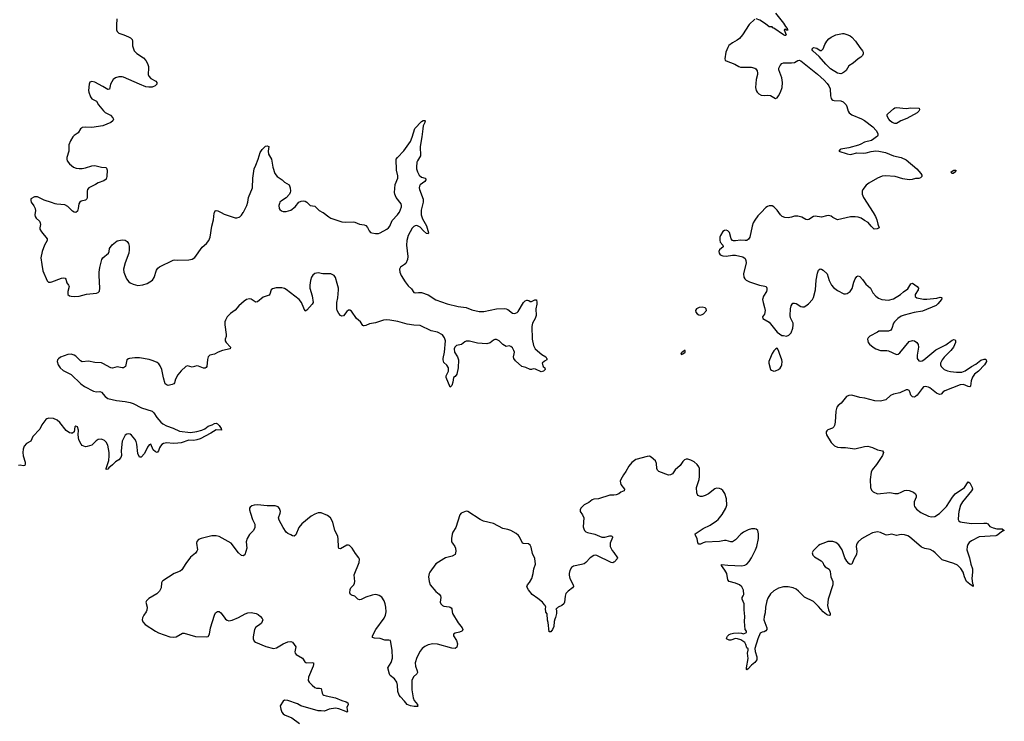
# Model space of a CAD drawing. Header units: inches. Extents: x 1682510 to 1839368, y 640758 to 791543.
# Tile 181 of 186: x 1812545 to 1824903, y 753617 to 762419. Entities that reach past the tile are written whole.
import ezdxf

# ---------------------------------------------------------------- set-up
doc = ezdxf.new("R2010")
doc.units = ezdxf.units.IN
doc.header["$MEASUREMENT"] = 0
for name, color, linetype in [('B8715', 7, 'Continuous'), ('B8716', 7, 'Continuous'), ('B8725', 7, 'Continuous'), ('B8726', 7, 'Continuous')]:
    doc.layers.add(name, color=color, linetype=linetype)

msp = doc.modelspace()

# ---------------------------------------------------------------- linework, layer by layer
at = {"layer": 'B8715', "color": 6}
for points, elevation in [([(1817585, 760000), (1817585, 759970), (1817602, 759922), (1817652, 759832), (1817674, 759746), (1817670, 759733), (1817650, 759738), (1817612, 759770), (1817570, 759816), (1817530, 759836), (1817510, 759835), (1817490, 759826), (1817470, 759802), (1817420, 759710), (1817405, 759650), (1817400, 759590), (1817418, 759450), (1817412, 759410), (1817390, 759362), (1817374, 759346), (1817326, 759314), (1817312, 759290), (1817317, 759250), (1817333, 759210), (1817382, 759130), (1817421, 759081), (1817463, 759043), (1817490, 758998), (1817510, 758992), (1817550, 758997), (1817590, 758995), (1817670, 758966), (1817770, 758904), (1817910, 758854), (1818050, 758820), (1818150, 758809), (1818220, 758780), (1818310, 758758), (1818370, 758759), (1818530, 758792), (1818630, 758796), (1818650, 758793), (1818670, 758784), (1818730, 758739), (1818750, 758733), (1818770, 758736), (1818790, 758747), (1818801, 758759), (1818870, 758870), (1818890, 758891), (1818910, 758901), (1818920, 758900), (1818935, 758895), (1818950, 758882), (1818970, 758885), (1819010, 758906), (1819030, 758905), (1819037, 758870), (1819036, 758850), (1819022, 758790), (1819026, 758710), (1819013, 758670), (1818982, 758610), (1818973, 758570), (1818976, 758410), (1818992, 758332), (1819016, 758290), (1819098, 758218), (1819147, 758190), (1819155, 758175), (1819163, 758170), (1819162, 758150), (1819130, 758137), (1819101, 758110), (1819115, 758070), (1819135, 758050), (1819141, 758030), (1819118, 758010), (1819090, 758003), (1819017, 758037), (1818990, 758039), (1818970, 758032), (1818950, 758032), (1818896, 758056), (1818849, 758069), (1818770, 758139), (1818747, 758170), (1818743, 758190), (1818753, 758227), (1818754, 758250), (1818748, 758270), (1818730, 758301), (1818710, 758318), (1818690, 758327), (1818650, 758318), (1818610, 758343), (1818561, 758390), (1818530, 758407), (1818510, 758408), (1818490, 758398), (1818450, 758366), (1818410, 758353), (1818290, 758363), (1818190, 758387), (1818150, 758386), (1818130, 758377), (1818090, 758346), (1818029, 758331), (1818008, 758312), (1817999, 758290), (1818003, 758250), (1818038, 758190), (1818052, 758152), (1818050, 758050), (1818030, 757974), (1818010, 757945), (1817990, 757929), (1817983, 757870), (1817970, 757829), (1817950, 757808), (1817897, 757930), (1817899, 757950), (1817926, 758010), (1817927, 758050), (1817907, 758087), (1817870, 758120), (1817859, 758150), (1817859, 758170), (1817875, 758250), (1817891, 758390), (1817878, 758430), (1817850, 758464), (1817790, 758501), (1817710, 758517), (1817570, 758581), (1817490, 758586), (1817410, 758599), (1817290, 758634), (1817190, 758651), (1817150, 758654), (1817110, 758650), (1817010, 758618), (1816937, 758603), (1816890, 758583), (1816870, 758578), (1816860, 758580), (1816850, 758584), (1816822, 758630), (1816772, 758672), (1816710, 758761), (1816690, 758776), (1816670, 758776), (1816650, 758759), (1816610, 758705), (1816590, 758701), (1816570, 758709), (1816550, 758733), (1816530, 758769), (1816525, 758790), (1816526, 758870), (1816538, 758930), (1816548, 759032), (1816547, 759050), (1816528, 759108), (1816510, 759186), (1816490, 759211), (1816450, 759233), (1816350, 759231), (1816290, 759243), (1816250, 759234), (1816225, 759215), (1816209, 759191), (1816193, 759147), (1816185, 759090), (1816187, 759050), (1816216, 758956), (1816227, 758873), (1816218, 758850), (1816150, 758774), (1816130, 758762), (1816110, 758800), (1816083, 758870), (1816051, 758911), (1815890, 759035), (1815870, 759046), (1815836, 759056), (1815763, 759057), (1815716, 759044), (1815703, 759030), (1815686, 758974), (1815678, 758962), (1815600, 758940), (1815530, 758879), (1815510, 758875), (1815499, 758879), (1815450, 758913), (1815430, 758916), (1815390, 758907), (1815364, 758890), (1815296, 758830), (1815250, 758777), (1815190, 758733), (1815150, 758690), (1815127, 758650), (1815121, 758630), (1815118, 758590), (1815137, 758470), (1815135, 758445), (1815124, 758410), (1815126, 758390), (1815138, 758370), (1815190, 758310), (1815187, 758290), (1815090, 758269), (1815036, 758250), (1814990, 758225), (1814930, 758210), (1814910, 758189), (1814902, 758158), (1814892, 758070), (1814884, 758056), (1814873, 758047), (1814850, 758048), (1814790, 758073), (1814770, 758075), (1814710, 758062), (1814650, 758076), (1814630, 758068), (1814570, 758012), (1814530, 757964), (1814502, 757910), (1814490, 757865), (1814479, 757850), (1814459, 757841), (1814410, 757832), (1814394, 757834), (1814372, 757850), (1814350, 757927), (1814331, 758030), (1814310, 758076), (1814290, 758103), (1814270, 758119), (1814221, 758141), (1814170, 758158), (1814050, 758177), (1813990, 758177), (1813924, 758170), (1813910, 758165), (1813890, 758150), (1813872, 758070), (1813850, 758051), (1813830, 758051), (1813790, 758062), (1813770, 758063), (1813710, 758046), (1813690, 758051), (1813590, 758108), (1813570, 758115), (1813490, 758119), (1813410, 758135), (1813330, 758129), (1813310, 758139), (1813250, 758199), (1813230, 758211), (1813190, 758224), (1813150, 758221), (1813056, 758184), (1813034, 758166), (1813020, 758150), (1813015, 758130), (1813026, 758090), (1813052, 758050), (1813090, 758019), (1813190, 757968), (1813314, 757850), (1813358, 757818), (1813470, 757759), (1813509, 757751), (1813550, 757753), (1813570, 757745), (1813616, 757690), (1813650, 757668), (1813760, 757640), (1813869, 757629), (1813930, 757617), (1813970, 757604), (1814073, 757550), (1814207, 757507), (1814228, 757488), (1814268, 757430), (1814317, 757370), (1814341, 757350), (1814386, 757326), (1814470, 757295), (1814550, 757258), (1814690, 757242), (1814770, 757252), (1814831, 757269), (1814870, 757287), (1814910, 757318), (1814962, 757338), (1814990, 757355), (1815010, 757357), (1815026, 757350), (1815047, 757330), (1815072, 757290), (1815076, 757270), (1815010, 757272), (1814944, 757230), (1814810, 757162), (1814770, 757148), (1814730, 757141), (1814670, 757143), (1814570, 757112), (1814530, 757106), (1814470, 757102), (1814390, 757110), (1814350, 757101), (1814330, 757090), (1814313, 757070), (1814300, 757050), (1814288, 757012), (1814270, 756991), (1814250, 756997), (1814222, 757022), (1814190, 757093), (1814170, 757085), (1814150, 757056), (1814110, 756975), (1814070, 756930), (1814050, 756932), (1814030, 756977), (1814016, 757096), (1814006, 757126), (1813990, 757156), (1813950, 757205), (1813930, 757219), (1813910, 757224), (1813890, 757220), (1813870, 757205), (1813859, 757190), (1813833, 757130), (1813820, 757010), (1813821, 756950), (1813814, 756926), (1813790, 756899), (1813746, 756874), (1813710, 756834), (1813663, 756797), (1813650, 756779), (1813630, 756778), (1813629, 756790), (1813657, 756863), (1813663, 756890), (1813669, 756949), (1813667, 756990), (1813650, 757083), (1813630, 757120), (1813610, 757140), (1813570, 757155), (1813530, 757151), (1813506, 757134), (1813450, 757082), (1813390, 757064), (1813370, 757062), (1813350, 757067), (1813330, 757079), (1813315, 757095), (1813287, 757150), (1813279, 757210), (1813285, 757270), (1813270, 757312), (1813250, 757318), (1813239, 757310), (1813230, 757250), (1813210, 757230), (1813190, 757230), (1813170, 757236), (1813130, 757265), (1813050, 757365), (1813016, 757396), (1812970, 757417), (1812910, 757420), (1812887, 757413), (1812875, 757405), (1812825, 757335), (1812796, 757284), (1812709, 757190), (1812684, 757130), (1812630, 757101), (1812601, 757070), (1812587, 757033), (1812583, 756990), (1812590, 756948), (1812612, 756870), (1812614, 756846), (1812610, 756827), (1812590, 756823), (1812550, 756830), (1812530, 756828)], 600), ([(1812739, 760000), (1812736, 759970), (1812740, 759950), (1812752, 759931), (1812793, 759890), (1812804, 759870), (1812806, 759850), (1812797, 759810), (1812799, 759790), (1812818, 759758), (1812890, 759670), (1812892, 759650), (1812858, 759590), (1812828, 759512), (1812810, 759430), (1812825, 759350), (1812834, 759270), (1812890, 759144), (1812907, 759127), (1812930, 759125), (1812949, 759130), (1813070, 759177), (1813100, 759180), (1813117, 759177), (1813125, 759165), (1813136, 759116), (1813159, 759090), (1813165, 759070), (1813149, 759010), (1813150, 758970), (1813170, 758957), (1813190, 758950), (1813230, 758948), (1813290, 758951), (1813385, 758975), (1813510, 758988), (1813530, 758998), (1813545, 759015), (1813553, 759050), (1813541, 759210), (1813542, 759250), (1813551, 759310), (1813578, 759410), (1813590, 759431), (1813658, 759490), (1813667, 759510), (1813674, 759550), (1813704, 759596), (1813770, 759643), (1813790, 759651), (1813830, 759659), (1813870, 759652), (1813895, 759635), (1813910, 759611), (1813918, 759578), (1813920, 759530), (1813915, 759490), (1813871, 759370), (1813850, 759290), (1813853, 759250), (1813885, 759170), (1813915, 759130), (1813930, 759118), (1813970, 759100), (1814030, 759086), (1814090, 759092), (1814146, 759110), (1814210, 759150), (1814235, 759185), (1814263, 759277), (1814279, 759301), (1814301, 759319), (1814470, 759401), (1814490, 759405), (1814530, 759401), (1814670, 759405), (1814710, 759415), (1814744, 759436), (1814836, 759564), (1814890, 759610), (1814919, 759650), (1814934, 759690), (1814958, 759830), (1814977, 759910), (1814988, 759992), (1814991, 760000)], 600), ([(1815072, 760000), (1815110, 759980), (1815250, 759934), (1815270, 759932), (1815298, 759942), (1815310, 759948), (1815330, 759968), (1815352, 760000)], 600), ([(1816353, 760000), (1816424, 759944), (1816450, 759929), (1816590, 759883), (1816630, 759879), (1816730, 759882), (1816750, 759878), (1816810, 759853), (1816870, 759845), (1816890, 759838), (1816910, 759814), (1816932, 759770), (1816950, 759750), (1816965, 759745), (1817010, 759736), (1817050, 759738), (1817070, 759744), (1817152, 759790), (1817173, 759807), (1817189, 759830), (1817220, 759900), (1817287, 759970), (1817308, 760000)], 600), ([(1820000, 756456), (1819950, 756454), (1819810, 756410), (1819750, 756405), (1819730, 756396), (1819690, 756362), (1819630, 756335), (1819587, 756290), (1819578, 756270), (1819580, 756250), (1819610, 756206), (1819625, 756170), (1819618, 756058), (1819624, 756030), (1819633, 756013), (1819650, 755996), (1819670, 755986), (1819764, 755964), (1819850, 755928), (1819890, 755928), (1819950, 755943), (1819970, 755943), (1819978, 755938), (1819985, 755930), (1819984, 755924), (1819957, 755850), (1819957, 755810), (1819980, 755760), (1820000, 755734)], 700), ([(1820000, 755612), (1819990, 755605), (1819970, 755608), (1819790, 755697), (1819770, 755700), (1819750, 755697), (1819704, 755670), (1819652, 755610), (1819630, 755594), (1819597, 755583), (1819497, 755563), (1819472, 755548), (1819448, 755510), (1819440, 755470), (1819441, 755450), (1819450, 755410), (1819492, 755330), (1819495, 755310), (1819485, 755290), (1819430, 755250), (1819401, 755219), (1819391, 755189), (1819382, 755110), (1819373, 755090), (1819350, 755072), (1819305, 755050), (1819290, 755035), (1819274, 755030), (1819282, 755010), (1819281, 754970), (1819270, 754918), (1819260, 754900), (1819252, 754868), (1819250, 754808), (1819233, 754770), (1819210, 754739), (1819190, 754738), (1819177, 754857), (1819170, 754886), (1819165, 754965), (1819150, 754988), (1819146, 755034), (1819149, 755049), (1819142, 755070), (1819130, 755079), (1819107, 755110), (1819050, 755158), (1818977, 755210), (1818930, 755268), (1818910, 755306), (1818920, 755330), (1818943, 755357), (1818973, 755410), (1818990, 755470), (1818996, 755530), (1819017, 755590), (1819010, 755658), (1818983, 755723), (1818963, 755803), (1818950, 755828), (1818930, 755842), (1818870, 755847), (1818854, 755854), (1818820, 755930), (1818805, 755950), (1818775, 755975), (1818711, 756011), (1818670, 756025), (1818610, 756036), (1818490, 756098), (1818367, 756127), (1818323, 756150), (1818170, 756251), (1818150, 756253), (1818087, 756230), (1818070, 756209), (1818018, 756050), (1817980, 755990), (1817974, 755966), (1817966, 755910), (1817966, 755870), (1817976, 755850), (1818008, 755810), (1818016, 755790), (1818019, 755750), (1818010, 755710), (1817973, 755687), (1817890, 755666), (1817870, 755656), (1817770, 755594), (1817694, 755490), (1817685, 755470), (1817678, 755430), (1817683, 755370), (1817698, 755330), (1817770, 755246), (1817811, 755211), (1817827, 755190), (1817831, 755169), (1817821, 755110), (1817830, 755090), (1817850, 755070), (1817870, 755061), (1817934, 755054), (1817949, 755049), (1817960, 755040), (1817967, 755027), (1817971, 754990), (1817979, 754970), (1818050, 754854), (1818098, 754790), (1818105, 754770), (1818098, 754750), (1818093, 754747), (1818065, 754735), (1818010, 754724), (1817988, 754710), (1817990, 754690), (1818027, 754630), (1818039, 754590), (1818031, 754549), (1818010, 754531), (1817970, 754534), (1817790, 754585), (1817732, 754588), (1817670, 754576), (1817630, 754556), (1817595, 754530), (1817570, 754496), (1817530, 754416), (1817510, 754350), (1817511, 754310), (1817533, 754250), (1817536, 754230), (1817528, 754212), (1817486, 754174), (1817467, 754130), (1817467, 754010), (1817485, 753910), (1817497, 753877), (1817536, 753830), (1817539, 753819), (1817546, 753810), (1817536, 753804), (1817496, 753804), (1817450, 753813), (1817408, 753828), (1817376, 753870), (1817323, 753923), (1817307, 753947), (1817291, 753990), (1817288, 754070), (1817277, 754110), (1817250, 754148), (1817196, 754190), (1817185, 754210), (1817167, 754290), (1817206, 754354), (1817224, 754410), (1817218, 754510), (1817197, 754630), (1817177, 754637), (1817130, 754634), (1817070, 754655), (1817000, 754660), (1816973, 754670), (1816975, 754690), (1817013, 754770), (1817118, 754910), (1817138, 754950), (1817143, 754990), (1817139, 755050), (1817132, 755092), (1817118, 755130), (1817090, 755174), (1817057, 755197), (1817030, 755205), (1817008, 755208), (1816970, 755201), (1816890, 755174), (1816830, 755144), (1816810, 755141), (1816790, 755150), (1816750, 755188), (1816710, 755198), (1816696, 755210), (1816690, 755230), (1816692, 755270), (1816700, 755290), (1816738, 755330), (1816746, 755350), (1816750, 755370), (1816745, 755455), (1816805, 755610), (1816812, 755650), (1816803, 755670), (1816761, 755721), (1816720, 755790), (1816683, 755823), (1816670, 755829), (1816650, 755826), (1816570, 755779), (1816550, 755785), (1816546, 755806), (1816544, 755904), (1816538, 755938), (1816502, 756010), (1816474, 756114), (1816444, 756170), (1816410, 756201), (1816330, 756231), (1816290, 756232), (1816250, 756217), (1816202, 756190), (1816087, 756093), (1816050, 756050), (1816010, 755955), (1815990, 755939), (1815970, 755942), (1815950, 755956), (1815910, 755973), (1815890, 755989), (1815850, 756050), (1815800, 756140), (1815795, 756170), (1815815, 756230), (1815817, 756250), (1815808, 756288), (1815790, 756308), (1815750, 756319), (1815650, 756319), (1815528, 756332), (1815490, 756330), (1815459, 756321), (1815436, 756304), (1815430, 756290), (1815430, 756270), (1815440, 756230), (1815468, 756150), (1815496, 756090), (1815498, 756050), (1815478, 756010), (1815430, 755959), (1815399, 755910), (1815389, 755870), (1815398, 755790), (1815370, 755706), (1815350, 755692), (1815330, 755697), (1815293, 755730), (1815200, 755850), (1815050, 755935), (1815010, 755945), (1814957, 755943), (1814821, 755910), (1814790, 755896), (1814769, 755871), (1814763, 755850), (1814776, 755770), (1814769, 755750), (1814750, 755728), (1814690, 755677), (1814630, 755598), (1814582, 755518), (1814559, 755501), (1814485, 755470), (1814341, 755379), (1814332, 755370), (1814326, 755354), (1814319, 755290), (1814301, 755250), (1814265, 755215), (1814164, 755156), (1814135, 755130), (1814130, 755110), (1814144, 755050), (1814142, 755010), (1814134, 754990), (1814102, 754950), (1814085, 754915), (1814083, 754890), (1814090, 754864), (1814118, 754830), (1814250, 754746), (1814288, 754728), (1814430, 754679), (1814470, 754673), (1814510, 754676), (1814590, 754722), (1814610, 754724), (1814750, 754681), (1814890, 754675), (1814910, 754682), (1814928, 754710), (1814939, 754790), (1814990, 754950), (1815003, 754977), (1815026, 754994), (1815050, 754994), (1815070, 754980), (1815110, 754922), (1815130, 754900), (1815150, 754886), (1815170, 754878), (1815210, 754886), (1815290, 754919), (1815375, 754965), (1815410, 754979), (1815450, 754983), (1815513, 754970), (1815537, 754957), (1815568, 754930), (1815589, 754909), (1815596, 754890), (1815579, 754850), (1815554, 754826), (1815510, 754798), (1815494, 754770), (1815475, 754675), (1815477, 754650), (1815490, 754621), (1815506, 754610), (1815636, 754556), (1815730, 754530), (1815770, 754541), (1815850, 754588), (1815910, 754615), (1815950, 754620), (1815970, 754610), (1816010, 754550), (1816000, 754490), (1816003, 754470), (1816015, 754455), (1816096, 754410), (1816125, 754365), (1816136, 754356), (1816150, 754350), (1816215, 754355), (1816234, 754350), (1816234, 754330), (1816227, 754310), (1816169, 754169), (1816166, 754130), (1816177, 754110), (1816214, 754070), (1816250, 754040), (1816270, 754034), (1816310, 754035), (1816327, 754027), (1816340, 753970), (1816350, 753954), (1816364, 753944), (1816390, 753935), (1816510, 753911), (1816590, 753877), (1816643, 753863), (1816665, 753850), (1816666, 753830), (1816652, 753790), (1816660, 753740), (1816650, 753731), (1816639, 753739), (1816552, 753772), (1816510, 753781), (1816431, 753769), (1816370, 753743), (1816330, 753750), (1816290, 753748), (1816072, 753812), (1816030, 753835), (1815910, 753880), (1815870, 753882), (1815854, 753870), (1815815, 753810), (1815822, 753770), (1815835, 753730), (1815851, 753710), (1815870, 753699), (1815962, 753662), (1816057, 753590)], 700)]:
    msp.add_lwpolyline(points, dxfattribs=dict(at, elevation=elevation))
at = {"layer": 'B8716', "color": 6, "elevation": 600}
for points in [[(1813765, 762430), (1813759, 762350), (1813761, 762290), (1813767, 762270), (1813790, 762250), (1813853, 762230), (1813910, 762203), (1813934, 762190), (1813955, 762170), (1813960, 762150), (1813961, 762090), (1813982, 762030), (1814014, 761994), (1814099, 761939), (1814130, 761908), (1814150, 761868), (1814161, 761830), (1814163, 761797), (1814156, 761750), (1814157, 761730), (1814166, 761710), (1814190, 761681), (1814253, 761650), (1814268, 761630), (1814268, 761610), (1814245, 761590), (1814206, 761574), (1814168, 761572), (1814130, 761578), (1814050, 761609), (1813850, 761698), (1813830, 761703), (1813790, 761702), (1813749, 761691), (1813717, 761670), (1813684, 761610), (1813674, 761546), (1813657, 761543), (1813650, 761543), (1813590, 761583), (1813490, 761636), (1813450, 761644), (1813426, 761634), (1813419, 761610), (1813409, 761530), (1813412, 761508), (1813433, 761450), (1813450, 761427), (1813510, 761399), (1813536, 761350), (1813596, 761276), (1813617, 761257), (1813683, 761223), (1813716, 761190), (1813724, 761170), (1813713, 761150), (1813688, 761130), (1813590, 761086), (1813450, 761067), (1813370, 761073), (1813330, 761065), (1813321, 761059), (1813310, 761049), (1813279, 761001), (1813230, 760968), (1813212, 760950), (1813182, 760898), (1813164, 760850), (1813163, 760770), (1813138, 760690), (1813138, 760670), (1813143, 760650), (1813170, 760609), (1813219, 760570), (1813256, 760556), (1813290, 760551), (1813330, 760554), (1813370, 760561), (1813450, 760585), (1813488, 760588), (1813570, 760571), (1813625, 760565), (1813636, 760556), (1813642, 760530), (1813640, 760450), (1813630, 760417), (1813603, 760397), (1813530, 760371), (1813497, 760350), (1813411, 760309), (1813397, 760290), (1813392, 760270), (1813393, 760190), (1813388, 760172), (1813370, 760157), (1813316, 760144), (1813298, 760130), (1813287, 760110), (1813279, 760050), (1813270, 760019), (1813250, 760002), (1813230, 760005), (1813210, 760016), (1813150, 760076), (1813110, 760096), (1813010, 760103), (1812990, 760108), (1812946, 760126), (1812854, 760154), (1812770, 760196), (1812730, 760195), (1812684, 760170), (1812683, 760150), (1812690, 760130), (1812723, 760083), (1812739, 760050), (1812742, 760022), (1812739, 760000)], [(1817308, 760000), (1817310, 760003), (1817336, 760070), (1817338, 760090), (1817333, 760110), (1817270, 760190), (1817252, 760230), (1817248, 760250), (1817258, 760350), (1817291, 760430), (1817290, 760461), (1817275, 760530), (1817271, 760670), (1817285, 760690), (1817365, 760775), (1817449, 760890), (1817473, 760947), (1817504, 761056), (1817590, 761141), (1817610, 761154), (1817630, 761153), (1817633, 761150), (1817632, 761130), (1817611, 761089), (1817604, 761050), (1817592, 760950), (1817571, 760830), (1817577, 760710), (1817538, 760650), (1817531, 760630), (1817524, 760570), (1817525, 760550), (1817537, 760510), (1817557, 760470), (1817590, 760442), (1817633, 760433), (1817643, 760423), (1817643, 760410), (1817629, 760390), (1817573, 760347), (1817561, 760330), (1817560, 760310), (1817563, 760290), (1817608, 760168), (1817607, 760130), (1817585, 760030), (1817585, 760000)], [(1815352, 760000), (1815355, 760005), (1815396, 760090), (1815408, 760130), (1815416, 760190), (1815469, 760310), (1815472, 760430), (1815487, 760550), (1815510, 760594), (1815540, 760670), (1815565, 760755), (1815590, 760791), (1815619, 760821), (1815629, 760831), (1815650, 760836), (1815671, 760830), (1815664, 760770), (1815667, 760733), (1815704, 760670), (1815722, 760570), (1815748, 760488), (1815777, 760450), (1815838, 760410), (1815870, 760380), (1815926, 760346), (1815940, 760310), (1815943, 760270), (1815940, 760250), (1815930, 760230), (1815890, 760183), (1815830, 760147), (1815812, 760128), (1815805, 760115), (1815799, 760090), (1815802, 760050), (1815810, 760036), (1815830, 760021), (1815850, 760013), (1815890, 760011), (1815950, 760028), (1816002, 760070), (1816050, 760131), (1816076, 760144), (1816110, 760146), (1816130, 760141), (1816149, 760129), (1816190, 760087), (1816250, 760078), (1816304, 760024), (1816350, 760002), (1816353, 760000)], [(1814991, 760000), (1814999, 760021), (1815010, 760027), (1815030, 760022), (1815072, 760000)]]:
    msp.add_lwpolyline(points, dxfattribs=at)
at = {"layer": 'B8725', "color": 6, "elevation": 700}
for points in [[(1821851, 760000), (1821810, 759957), (1821770, 759905), (1821751, 759870), (1821737, 759830), (1821710, 759690), (1821693, 759667), (1821670, 759651), (1821650, 759648), (1821590, 759654), (1821530, 759643), (1821504, 759644), (1821491, 759651), (1821475, 759670), (1821452, 759750), (1821433, 759770), (1821410, 759777), (1821390, 759775), (1821370, 759763), (1821339, 759710), (1821334, 759690), (1821332, 759652), (1821336, 759630), (1821370, 759590), (1821375, 759570), (1821330, 759530), (1821320, 759510), (1821325, 759490), (1821338, 759470), (1821370, 759455), (1821410, 759452), (1821490, 759465), (1821530, 759464), (1821623, 759443), (1821650, 759423), (1821660, 759400), (1821664, 759370), (1821629, 759230), (1821634, 759190), (1821647, 759167), (1821664, 759150), (1821705, 759130), (1821830, 759090), (1821898, 759078), (1821913, 759070), (1821924, 759050), (1821923, 759030), (1821917, 759010), (1821882, 758950), (1821870, 758910), (1821876, 758870), (1821895, 758810), (1821902, 758770), (1821893, 758727), (1821867, 758690), (1821871, 758670), (1821950, 758624), (1822050, 758498), (1822110, 758457), (1822130, 758459), (1822170, 758451), (1822198, 758462), (1822228, 758492), (1822250, 758550), (1822254, 758586), (1822251, 758610), (1822221, 758681), (1822215, 758710), (1822219, 758790), (1822229, 758831), (1822239, 758850), (1822250, 758861), (1822270, 758864), (1822290, 758857), (1822350, 758820), (1822370, 758816), (1822390, 758818), (1822410, 758828), (1822446, 758854), (1822494, 758910), (1822507, 758933), (1822533, 759030), (1822541, 759150), (1822560, 759240), (1822570, 759275), (1822590, 759292), (1822610, 759289), (1822630, 759276), (1822679, 759230), (1822706, 759146), (1822733, 759090), (1822758, 759058), (1822810, 759022), (1822890, 758981), (1822910, 758979), (1822930, 758983), (1822970, 759008), (1822993, 759047), (1823015, 759125), (1823033, 759167), (1823050, 759196), (1823070, 759207), (1823090, 759197), (1823121, 759161), (1823163, 759103), (1823225, 759050), (1823254, 758994), (1823289, 758949), (1823324, 758924), (1823364, 758910), (1823450, 758901), (1823510, 758917), (1823602, 758970), (1823636, 759004), (1823690, 759044), (1823730, 759104), (1823750, 759112), (1823808, 759070), (1823826, 759050), (1823822, 759030), (1823786, 758970), (1823786, 758946), (1823806, 758930), (1823890, 758914), (1823930, 758913), (1824054, 758926), (1824097, 758937), (1824116, 758936), (1824119, 758930), (1824113, 758910), (1824070, 758854), (1824047, 758833), (1823876, 758764), (1823770, 758747), (1823647, 758713), (1823610, 758699), (1823567, 758670), (1823525, 758630), (1823510, 758610), (1823490, 758544), (1823477, 758523), (1823450, 758512), (1823350, 758512), (1823330, 758510), (1823310, 758501), (1823213, 758450), (1823196, 758430), (1823187, 758410), (1823189, 758390), (1823195, 758370), (1823212, 758350), (1823256, 758310), (1823289, 758290), (1823350, 758269), (1823430, 758271), (1823450, 758267), (1823550, 758217), (1823570, 758222), (1823590, 758238), (1823710, 758380), (1823750, 758393), (1823774, 758390), (1823807, 758370), (1823823, 758343), (1823826, 758310), (1823808, 758210), (1823810, 758170), (1823830, 758141), (1823850, 758137), (1823870, 758140), (1823891, 758150), (1824043, 758277), (1824170, 758339), (1824250, 758399), (1824270, 758409), (1824284, 758404), (1824292, 758392), (1824290, 758370), (1824267, 758310), (1824232, 758268), (1824150, 758187), (1824122, 758150), (1824102, 758110), (1824101, 758090), (1824109, 758070), (1824126, 758050), (1824150, 758031), (1824190, 758014), (1824227, 758007), (1824303, 757997), (1824370, 757997), (1824410, 758012), (1824490, 758067), (1824544, 758096), (1824610, 758149), (1824650, 758161), (1824670, 758159), (1824677, 758150), (1824679, 758130), (1824654, 758090), (1824580, 758010), (1824529, 757971), (1824505, 757935), (1824485, 757890), (1824478, 757822), (1824470, 757815), (1824450, 757819), (1824390, 757843), (1824350, 757840), (1824155, 757765), (1824134, 757750), (1824110, 757720), (1824090, 757716), (1824050, 757732), (1823970, 757800), (1823950, 757811), (1823910, 757817), (1823890, 757812), (1823870, 757794), (1823810, 757708), (1823790, 757691), (1823770, 757682), (1823750, 757686), (1823730, 757708), (1823718, 757750), (1823707, 757767), (1823690, 757777), (1823670, 757777), (1823590, 757737), (1823510, 757720), (1823475, 757705), (1823414, 757650), (1823347, 757633), (1823279, 757639), (1823151, 757671), (1823090, 757680), (1822990, 757707), (1822950, 757704), (1822924, 757690), (1822855, 757610), (1822819, 757581), (1822801, 757559), (1822787, 757510), (1822778, 757370), (1822770, 757327), (1822762, 757310), (1822747, 757293), (1822690, 757273), (1822677, 757263), (1822666, 757250), (1822665, 757230), (1822670, 757210), (1822730, 757114), (1822770, 757075), (1822810, 757057), (1822850, 757052), (1822910, 757052), (1823025, 757035), (1823150, 757064), (1823190, 757067), (1823250, 757051), (1823310, 757024), (1823374, 757010), (1823386, 756990), (1823374, 756950), (1823300, 756840), (1823243, 756770), (1823230, 756744), (1823220, 756650), (1823224, 756550), (1823235, 756515), (1823256, 756496), (1823313, 756473), (1823467, 756487), (1823530, 756477), (1823570, 756477), (1823610, 756491), (1823650, 756514), (1823670, 756519), (1823710, 756512), (1823765, 756490), (1823790, 756470), (1823798, 756450), (1823796, 756430), (1823771, 756370), (1823770, 756330), (1823775, 756310), (1823799, 756279), (1823855, 756235), (1823950, 756191), (1823990, 756183), (1824030, 756188), (1824090, 756225), (1824177, 756310), (1824254, 756430), (1824285, 756470), (1824403, 756550), (1824450, 756621), (1824470, 756611), (1824501, 756550), (1824502, 756530), (1824490, 756510), (1824376, 756370), (1824355, 756330), (1824332, 756250), (1824326, 756210), (1824323, 756150), (1824331, 756131), (1824350, 756121), (1824375, 756115), (1824490, 756100), (1824644, 756104), (1824681, 756101), (1824694, 756094), (1824723, 756063), (1824763, 756043), (1824810, 756031), (1824878, 756030), (1824903, 756010), (1824879, 756001), (1824811, 755949), (1824796, 755944), (1824587, 755930), (1824490, 755880), (1824461, 755859), (1824444, 755836), (1824435, 755810), (1824432, 755770), (1824464, 755670), (1824482, 755590), (1824502, 755530), (1824503, 755490), (1824496, 755410), (1824505, 755345), (1824514, 755330), (1824511, 755310), (1824470, 755336), (1824430, 755371), (1824404, 755430), (1824387, 755490), (1824356, 755536), (1824314, 755574), (1824270, 755596), (1824121, 755641), (1824037, 755730), (1824010, 755752), (1823972, 755772), (1823907, 755787), (1823863, 755803), (1823713, 755930), (1823690, 755944), (1823650, 755958), (1823610, 755962), (1823550, 755948), (1823490, 755963), (1823430, 755953), (1823410, 755957), (1823350, 755985), (1823310, 755994), (1823250, 755980), (1823186, 755950), (1823110, 755906), (1823070, 755870), (1823056, 755850), (1823048, 755830), (1823045, 755810), (1823052, 755750), (1823048, 755710), (1823013, 755650), (1822990, 755590), (1822970, 755584), (1822950, 755596), (1822927, 755627), (1822903, 755670), (1822868, 755770), (1822826, 755830), (1822790, 755859), (1822750, 755873), (1822690, 755871), (1822659, 755861), (1822590, 755835), (1822570, 755822), (1822504, 755756), (1822492, 755730), (1822501, 755701), (1822522, 755682), (1822603, 755630), (1822625, 755610), (1822638, 755578), (1822654, 755554), (1822704, 755524), (1822718, 755498), (1822727, 755430), (1822749, 755370), (1822750, 755330), (1822691, 755150), (1822683, 755070), (1822695, 755015), (1822718, 754970), (1822718, 754950), (1822710, 754945), (1822690, 754947), (1822670, 754958), (1822630, 754991), (1822570, 755059), (1822510, 755119), (1822393, 755173), (1822321, 755250), (1822290, 755274), (1822252, 755292), (1822190, 755303), (1822130, 755304), (1822070, 755286), (1822010, 755253), (1821970, 755215), (1821936, 755164), (1821921, 755130), (1821904, 755050), (1821901, 754979), (1821887, 754930), (1821885, 754890), (1821924, 754790), (1821922, 754770), (1821909, 754751), (1821890, 754739), (1821864, 754736), (1821838, 754722), (1821808, 754650), (1821770, 754530), (1821774, 754494), (1821795, 754424), (1821797, 754390), (1821786, 754370), (1821770, 754354), (1821730, 754321), (1821690, 754277), (1821670, 754265), (1821667, 754267), (1821668, 754288), (1821687, 754407), (1821679, 754470), (1821688, 754510), (1821687, 754527), (1821670, 754538), (1821660, 754580), (1821645, 754605), (1821598, 754638), (1821553, 754653), (1821530, 754656), (1821470, 754636), (1821450, 754636), (1821416, 754650), (1821421, 754670), (1821430, 754684), (1821450, 754705), (1821470, 754716), (1821503, 754723), (1821570, 754726), (1821604, 754724), (1821630, 754714), (1821666, 754730), (1821666, 754750), (1821649, 754769), (1821643, 754870), (1821646, 754930), (1821637, 755017), (1821637, 755090), (1821611, 755150), (1821612, 755170), (1821627, 755193), (1821633, 755210), (1821630, 755263), (1821610, 755304), (1821580, 755330), (1821530, 755351), (1821450, 755370), (1821434, 755394), (1821419, 755470), (1821394, 755514), (1821353, 755570), (1821354, 755586), (1821434, 755574), (1821610, 755567), (1821645, 755575), (1821670, 755590), (1821699, 755621), (1821731, 755670), (1821780, 755770), (1821795, 755810), (1821818, 755910), (1821818, 755970), (1821810, 756009), (1821790, 756027), (1821771, 756031), (1821730, 756032), (1821690, 756019), (1821630, 755989), (1821595, 755965), (1821527, 755893), (1821490, 755870), (1821470, 755869), (1821410, 755886), (1821390, 755885), (1821328, 755872), (1821150, 755866), (1821122, 755858), (1821090, 755840), (1821070, 755839), (1821058, 755858), (1821049, 755910), (1821028, 755950), (1821023, 755970), (1821125, 756035), (1821210, 756078), (1821290, 756131), (1821312, 756148), (1821363, 756210), (1821409, 756290), (1821419, 756330), (1821417, 756410), (1821396, 756476), (1821371, 756511), (1821350, 756530), (1821330, 756538), (1821290, 756540), (1821270, 756532), (1821190, 756470), (1821150, 756450), (1821110, 756439), (1821090, 756438), (1821055, 756450), (1821044, 756484), (1821039, 756550), (1821074, 756650), (1821079, 756690), (1821077, 756790), (1821070, 756811), (1821050, 756838), (1821010, 756871), (1820970, 756894), (1820930, 756907), (1820910, 756905), (1820890, 756896), (1820870, 756875), (1820835, 756825), (1820770, 756770), (1820738, 756722), (1820712, 756708), (1820690, 756706), (1820565, 756750), (1820550, 756767), (1820540, 756790), (1820539, 756850), (1820524, 756884), (1820470, 756931), (1820450, 756942), (1820419, 756941), (1820278, 756902), (1820230, 756863), (1820190, 756817), (1820152, 756750), (1820122, 756710), (1820088, 756650), (1820082, 756630), (1820092, 756590), (1820136, 756530), (1820130, 756510), (1820090, 756490), (1820063, 756470), (1820030, 756457), (1820000, 756456)], [(1823255, 760000), (1823287, 759950), (1823303, 759910), (1823314, 759854), (1823331, 759810), (1823305, 759795), (1823270, 759793), (1823230, 759830), (1823195, 759875), (1823150, 759898), (1823108, 759930), (1823070, 759941), (1823030, 759947), (1822974, 759946), (1822810, 759909), (1822750, 759939), (1822730, 759954), (1822701, 759961), (1822670, 759958), (1822610, 759941), (1822530, 759954), (1822510, 759949), (1822450, 759912), (1822430, 759907), (1822410, 759912), (1822360, 759940), (1822310, 759956), (1822270, 759956), (1822230, 759942), (1822190, 759933), (1822150, 759937), (1822116, 759950), (1822093, 759970), (1822072, 760000)], [(1820000, 755734), (1820047, 755670), (1820045, 755655), (1820010, 755618), (1820000, 755612)]]:
    msp.add_lwpolyline(points, dxfattribs=at)
for points in [[(1821110, 758814), (1821071, 758809), (1821038, 758790), (1821027, 758770), (1821031, 758750), (1821047, 758730), (1821070, 758716), (1821090, 758713), (1821110, 758719), (1821129, 758730), (1821164, 758770), (1821161, 758790), (1821150, 758804)], [(1820898, 758270), (1820886, 758270), (1820879, 758261), (1820858, 758250), (1820843, 758230), (1820850, 758221), (1820870, 758228), (1820899, 758250)], [(1822050, 758297), (1822030, 758287), (1822010, 758264), (1821990, 758230), (1821955, 758150), (1821949, 758130), (1821949, 758110), (1821970, 758031), (1821981, 758021), (1822010, 758010), (1822030, 758012), (1822070, 758029), (1822091, 758049), (1822102, 758070), (1822110, 758090), (1822113, 758130), (1822110, 758150), (1822080, 758230), (1822070, 758270)]]:
    msp.add_lwpolyline(points, close=True, dxfattribs=at)
at = {"layer": 'B8726', "color": 6, "elevation": 700}
for points in [[(1822030, 762500), (1822130, 762375), (1822155, 762335), (1822177, 762310), (1822179, 762301), (1822173, 762293), (1822190, 762290), (1822169, 762289), (1822150, 762299), (1822142, 762298), (1822138, 762290), (1822165, 762230), (1822160, 762220), (1822150, 762219), (1822130, 762230), (1822010, 762315), (1821998, 762318), (1821990, 762328), (1821950, 762330), (1821907, 762367), (1821835, 762415), (1821790, 762431)], [(1821770, 762427), (1821699, 762361), (1821617, 762230), (1821578, 762182), (1821550, 762161), (1821490, 762130), (1821446, 762094), (1821431, 762069), (1821409, 762010), (1821394, 761930), (1821401, 761910), (1821410, 761903), (1821521, 761861), (1821570, 761830), (1821590, 761823), (1821725, 761825), (1821770, 761812), (1821783, 761803), (1821799, 761779), (1821804, 761750), (1821804, 761730), (1821790, 761670), (1821781, 761570), (1821788, 761530), (1821799, 761510), (1821821, 761490), (1821850, 761474), (1821890, 761470), (1821930, 761474), (1821969, 761469), (1822030, 761431), (1822050, 761438), (1822070, 761466), (1822094, 761510), (1822114, 761570), (1822117, 761630), (1822110, 761690), (1822071, 761790), (1822071, 761810), (1822090, 761846), (1822110, 761868), (1822130, 761878), (1822230, 761878), (1822270, 761884), (1822312, 761908), (1822330, 761910), (1822350, 761903), (1822557, 761737), (1822640, 761660), (1822678, 761618), (1822700, 761590), (1822719, 761550), (1822723, 761463), (1822731, 761431), (1822740, 761420), (1822751, 761411), (1822767, 761407), (1822850, 761402), (1822880, 761390), (1822917, 761350), (1822927, 761330), (1822942, 761270), (1822955, 761250), (1822990, 761225), (1823110, 761176), (1823150, 761154), (1823254, 761074), (1823294, 761030), (1823315, 760990), (1823316, 760970), (1823310, 760959), (1823235, 760905), (1823150, 760882), (1823104, 760856), (1823074, 760846), (1822950, 760812), (1822850, 760794), (1822841, 760790), (1822826, 760770), (1822930, 760737), (1822970, 760730), (1822990, 760732), (1823050, 760750), (1823130, 760743), (1823170, 760749), (1823230, 760767), (1823290, 760773), (1823330, 760771), (1823410, 760752), (1823510, 760712), (1823610, 760692), (1823670, 760660), (1823807, 760550), (1823856, 760490), (1823866, 760470), (1823867, 760450), (1823850, 760434), (1823831, 760429), (1823790, 760428), (1823746, 760414), (1823710, 760410), (1823630, 760423), (1823533, 760453), (1823410, 760460), (1823370, 760456), (1823310, 760432), (1823202, 760370), (1823170, 760343), (1823127, 760290), (1823118, 760270), (1823118, 760230), (1823134, 760190), (1823255, 760000)], [(1822072, 760000), (1822051, 760031), (1822010, 760073), (1821990, 760084), (1821950, 760084), (1821930, 760077), (1821910, 760062), (1821851, 760000)]]:
    msp.add_lwpolyline(points, dxfattribs=at)
for points in [[(1822850, 761742), (1822810, 761749), (1822723, 761803), (1822661, 761861), (1822578, 761958), (1822498, 762030), (1822489, 762050), (1822509, 762070), (1822530, 762068), (1822550, 762061), (1822590, 762033), (1822610, 762034), (1822630, 762054), (1822652, 762110), (1822674, 762150), (1822701, 762179), (1822730, 762199), (1822790, 762228), (1822870, 762246), (1822890, 762245), (1822940, 762230), (1822970, 762215), (1822990, 762199), (1823035, 762150), (1823089, 762069), (1823122, 762030), (1823132, 762010), (1823133, 761990), (1823124, 761970), (1823102, 761950), (1823070, 761930), (1823005, 761875), (1822950, 761840), (1822917, 761783), (1822896, 761764), (1822870, 761749)], [(1823670, 761306), (1823730, 761312), (1823836, 761310), (1823839, 761290), (1823830, 761270), (1823809, 761250), (1823679, 761181), (1823605, 761150), (1823570, 761128), (1823550, 761116), (1823530, 761115), (1823495, 761130), (1823470, 761150), (1823455, 761170), (1823434, 761210), (1823434, 761230), (1823441, 761239), (1823510, 761299), (1823530, 761312), (1823550, 761317)], [(1824250, 760488), (1824244, 760490), (1824236, 760510), (1824269, 760530), (1824290, 760533), (1824295, 760530), (1824290, 760510), (1824261, 760490)]]:
    msp.add_lwpolyline(points, close=True, dxfattribs=at)

doc.saveas('drawing.dxf')
